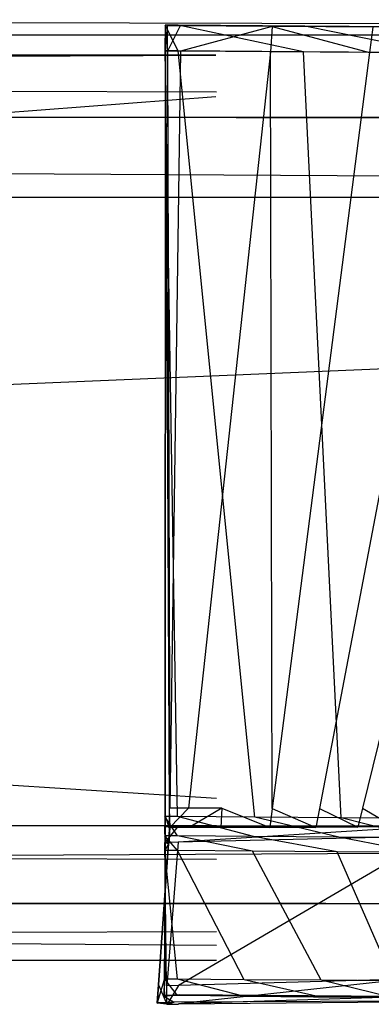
# Model space of a CAD drawing. Extents: x 0 to 0.758, y -0.237 to 0.
# Tile 14 of 20: x 0.64343 to 0.65193, y -0.23744 to -0.21363. Entities that reach past the tile are written whole.
import ezdxf

# ---------------------------------------------------------------- set-up
doc = ezdxf.new("R2010")
doc.units = 0
for name, color, linetype in [('L3_PLATTE_N_A704__0___REPLACEMT', 7, 'CONTINUOUS'), ('L4_FRONTR_N_A704__0___REPLACEMT', 7, 'CONTINUOUS'), ('L5_GRIFFR_N_A704__1___REPLACEMT', 7, 'CONTINUOUS'), ('L6_GRIFFR_N_A704__0___REPLACEMT', 7, 'CONTINUOUS')]:
    doc.layers.add(name, color=color, linetype=linetype)

msp = doc.modelspace()

# ---------------------------------------------------------------- linework, layer by layer
at = {"layer": 'L3_PLATTE_N_A704__0___REPLACEMT', "color": 254}
for points, invisible_edges in [([(0.755, -0.214, 0.398), (0.003, -0.212, 0.4), (0.003, -0.214, 0.398), (0.755, -0.214, 0.398)], 13), ([(0.003, -0.212, 0.4), (0.755, -0.214, 0.398), (0.755, -0.212, 0.4), (0.003, -0.212, 0.4)], 14), ([(0.755, -0.212, 0.39), (0.003, -0.214, 0.392), (0.003, -0.212, 0.39), (0.755, -0.212, 0.39)], 13), ([(0.003, -0.214, 0.392), (0.755, -0.212, 0.39), (0.755, -0.214, 0.392), (0.003, -0.214, 0.392)], 14), ([(0.755, -0.214, 0.398), (0.003, -0.214, 0.392), (0.755, -0.214, 0.392), (0.755, -0.214, 0.398)], 13), ([(0.003, -0.214, 0.392), (0.755, -0.214, 0.398), (0.003, -0.214, 0.398), (0.003, -0.214, 0.392)], 14)]:
    msp.add_3dface(points, dxfattribs=dict(at, invisible_edges=invisible_edges))
at = {"layer": 'L4_FRONTR_N_A704__0___REPLACEMT', "color": 8}
for points, invisible_edges in [([(0.382533, -0.216, 0.002), (0.751278, -0.217928, 0.002), (0.382533, -0.217928, 0.002), (0.382533, -0.216, 0.002)], 13), ([(0.751278, -0.217928, 0.002), (0.382533, -0.216, 0.002), (0.751278, -0.216, 0.002), (0.751278, -0.217928, 0.002)], 14), ([(0.382533, -0.216, 0.370122), (0.751278, -0.216, 0.00371), (0.382533, -0.216, 0.00371), (0.382533, -0.216, 0.370122)], 13), ([(0.751278, -0.216, 0.00371), (0.382533, -0.216, 0.370122), (0.648658, -0.216, 0.370166), (0.751278, -0.216, 0.00371)], 10), ([(0.382533, -0.216, 0.00371), (0.751278, -0.216, 0.002), (0.382533, -0.216, 0.002), (0.382533, -0.216, 0.00371)], 13), ([(0.751278, -0.216, 0.002), (0.382533, -0.216, 0.00371), (0.751278, -0.216, 0.00371), (0.751278, -0.216, 0.002)], 14), ([(0.751278, -0.216, 0.00371), (0.648658, -0.216, 0.370166), (0.6503, -0.216, 0.37041), (0.751278, -0.216, 0.00371)], 13), ([(0.751278, -0.216, 0.00371), (0.6503, -0.216, 0.37041), (0.751278, -0.216, 0.397586), (0.751278, -0.216, 0.00371)], 10), ([(0.751278, -0.216, 0.397586), (0.6503, -0.216, 0.37041), (0.653473, -0.216, 0.371372), (0.751278, -0.216, 0.397586)], 13), ([(0.751278, -0.217928, 0.002), (0.382533, -0.233345, 0.002), (0.382533, -0.217928, 0.002), (0.751278, -0.217928, 0.002)], 13), ([(0.382533, -0.233345, 0.002), (0.751278, -0.217928, 0.002), (0.751278, -0.233345, 0.002), (0.382533, -0.233345, 0.002)], 14), ([(0.751278, -0.233345, 0.002), (0.382533, -0.235, 0.002), (0.382533, -0.233345, 0.002), (0.751278, -0.233345, 0.002)], 13), ([(0.382533, -0.235, 0.002), (0.751278, -0.233345, 0.002), (0.751278, -0.235, 0.002), (0.382533, -0.235, 0.002)], 14), ([(0.751278, -0.235, 0.397586), (0.382533, -0.235, 0.00371), (0.751278, -0.235, 0.00371), (0.751278, -0.235, 0.397586)], 13), ([(0.382533, -0.235, 0.00371), (0.751278, -0.235, 0.397586), (0.648951, -0.235, 0.377192), (0.382533, -0.235, 0.00371)], 10), ([(0.382533, -0.235, 0.00371), (0.648951, -0.235, 0.377192), (0.647, -0.235, 0.377), (0.382533, -0.235, 0.00371)], 13), ([(0.382533, -0.235, 0.377), (0.382533, -0.235, 0.00371), (0.647, -0.235, 0.377), (0.382533, -0.235, 0.377)], 15), ([(0.751278, -0.235, 0.00371), (0.382533, -0.235, 0.002), (0.751278, -0.235, 0.002), (0.751278, -0.235, 0.00371)], 13), ([(0.382533, -0.235, 0.002), (0.751278, -0.235, 0.00371), (0.382533, -0.235, 0.00371), (0.382533, -0.235, 0.002)], 14), ([(0.648951, -0.235, 0.377192), (0.751278, -0.235, 0.397586), (0.650827, -0.235, 0.377761), (0.648951, -0.235, 0.377192)], 10), ([(0.650827, -0.235, 0.377761), (0.751278, -0.235, 0.397586), (0.652556, -0.235, 0.378685), (0.650827, -0.235, 0.377761)], 13)]:
    msp.add_3dface(points, dxfattribs=dict(at, invisible_edges=invisible_edges))
at = {"layer": 'L5_GRIFFR_N_A704__1___REPLACEMT', "color": 254}
for points, invisible_edges in [([(0.646949, -0.214383, 0.366831), (0.646955, -0.213764, 0.367073), (0.646949, -0.213763, 0.366603), (0.646949, -0.214383, 0.366831)], 14), ([(0.646949, -0.213763, 0.366603), (0.647256, -0.214385, 0.366867), (0.646949, -0.214383, 0.366831), (0.646949, -0.213763, 0.366603)], 13), ([(0.647256, -0.214385, 0.366867), (0.646949, -0.213763, 0.366603), (0.647256, -0.213766, 0.366639), (0.647256, -0.214385, 0.366867)], 14), ([(0.646955, -0.213764, 0.367073), (0.647256, -0.213766, 0.366639), (0.646949, -0.213763, 0.366603), (0.646955, -0.213764, 0.367073)], 13), ([(0.646955, -0.213764, 0.367073), (0.646949, -0.214383, 0.366831), (0.646954, -0.214384, 0.367296), (0.646955, -0.213764, 0.367073)], 13), ([(0.646954, -0.214384, 0.367296), (0.646999, -0.213775, 0.370947), (0.646955, -0.213764, 0.367073), (0.646954, -0.214384, 0.367296)], 14), ([(0.646999, -0.213775, 0.370947), (0.646954, -0.214384, 0.367296), (0.647001, -0.214389, 0.371158), (0.646999, -0.213775, 0.370947)], 13), ([(0.646999, -0.213775, 0.370947), (0.647262, -0.213767, 0.367109), (0.646955, -0.213764, 0.367073), (0.646999, -0.213775, 0.370947)], 13), ([(0.647256, -0.213766, 0.366639), (0.646955, -0.213764, 0.367073), (0.647262, -0.213767, 0.367109), (0.647256, -0.213766, 0.366639)], 14), ([(0.647262, -0.213767, 0.367109), (0.646999, -0.213775, 0.370947), (0.647306, -0.213777, 0.370982), (0.647262, -0.213767, 0.367109)], 14), ([(0.647001, -0.214389, 0.371158), (0.647004, -0.213776, 0.371396), (0.646999, -0.213775, 0.370947), (0.647001, -0.214389, 0.371158)], 14), ([(0.647004, -0.213776, 0.371396), (0.647306, -0.213777, 0.370982), (0.646999, -0.213775, 0.370947), (0.647004, -0.213776, 0.371396)], 13), ([(0.647004, -0.213776, 0.371396), (0.647001, -0.214389, 0.371158), (0.647006, -0.214389, 0.371608), (0.647004, -0.213776, 0.371396)], 13), ([(0.647006, -0.214389, 0.371608), (0.647311, -0.213779, 0.371432), (0.647004, -0.213776, 0.371396), (0.647006, -0.214389, 0.371608)], 13), ([(0.647306, -0.213777, 0.370982), (0.647004, -0.213776, 0.371396), (0.647311, -0.213779, 0.371432), (0.647306, -0.213777, 0.370982)], 14), ([(0.647311, -0.213779, 0.371432), (0.647006, -0.214389, 0.371608), (0.647313, -0.214391, 0.371643), (0.647311, -0.213779, 0.371432)], 14), ([(0.647256, -0.213766, 0.366639), (0.650285, -0.214409, 0.367218), (0.647256, -0.214385, 0.366867), (0.647256, -0.213766, 0.366639)], 13), ([(0.650285, -0.214409, 0.367218), (0.647256, -0.213766, 0.366639), (0.650324, -0.213789, 0.366995), (0.650285, -0.214409, 0.367218)], 14), ([(0.647262, -0.213767, 0.367109), (0.650324, -0.213789, 0.366995), (0.647256, -0.213766, 0.366639), (0.647262, -0.213767, 0.367109)], 13), ([(0.647306, -0.213777, 0.370982), (0.650246, -0.21379, 0.367455), (0.647262, -0.213767, 0.367109), (0.647306, -0.213777, 0.370982)], 13), ([(0.650324, -0.213789, 0.366995), (0.647262, -0.213767, 0.367109), (0.650246, -0.21379, 0.367455), (0.650324, -0.213789, 0.366995)], 14), ([(0.650246, -0.21379, 0.367455), (0.647306, -0.213777, 0.370982), (0.649606, -0.213795, 0.371249), (0.650246, -0.21379, 0.367455)], 14), ([(0.647311, -0.213779, 0.371432), (0.649606, -0.213795, 0.371249), (0.647306, -0.213777, 0.370982), (0.647311, -0.213779, 0.371432)], 13), ([(0.649606, -0.213795, 0.371249), (0.647311, -0.213779, 0.371432), (0.649531, -0.213796, 0.37169), (0.649606, -0.213795, 0.371249)], 14), ([(0.647313, -0.214391, 0.371643), (0.649531, -0.213796, 0.37169), (0.647311, -0.213779, 0.371432), (0.647313, -0.214391, 0.371643)], 13), ([(0.649531, -0.213796, 0.37169), (0.647313, -0.214391, 0.371643), (0.649492, -0.214408, 0.371896), (0.649531, -0.213796, 0.37169)], 14), ([(0.651888, -0.214428, 0.372563), (0.649531, -0.213796, 0.37169), (0.649492, -0.214408, 0.371896), (0.651888, -0.214428, 0.372563)], 13), ([(0.649531, -0.213796, 0.37169), (0.652118, -0.213816, 0.371949), (0.649606, -0.213795, 0.371249), (0.649531, -0.213796, 0.37169)], 13), ([(0.652118, -0.213816, 0.371949), (0.649531, -0.213796, 0.37169), (0.651967, -0.213816, 0.372368), (0.652118, -0.213816, 0.371949)], 14), ([(0.649531, -0.213796, 0.37169), (0.651888, -0.214428, 0.372563), (0.651967, -0.213816, 0.372368), (0.649531, -0.213796, 0.37169)], 14), ([(0.649606, -0.213795, 0.371249), (0.65342, -0.213816, 0.368339), (0.650246, -0.21379, 0.367455), (0.649606, -0.213795, 0.371249)], 13), ([(0.65342, -0.213816, 0.368339), (0.649606, -0.213795, 0.371249), (0.652118, -0.213816, 0.371949), (0.65342, -0.213816, 0.368339)], 14), ([(0.650246, -0.21379, 0.367455), (0.653578, -0.213816, 0.367901), (0.650324, -0.213789, 0.366995), (0.650246, -0.21379, 0.367455)], 13), ([(0.653578, -0.213816, 0.367901), (0.650246, -0.21379, 0.367455), (0.65342, -0.213816, 0.368339), (0.653578, -0.213816, 0.367901)], 14), ([(0.650324, -0.213789, 0.366995), (0.653501, -0.214435, 0.368114), (0.650285, -0.214409, 0.367218), (0.650324, -0.213789, 0.366995)], 13), ([(0.653501, -0.214435, 0.368114), (0.650324, -0.213789, 0.366995), (0.653578, -0.213816, 0.367901), (0.653501, -0.214435, 0.368114)], 14), ([(0.654147, -0.214444, 0.373583), (0.651967, -0.213816, 0.372368), (0.651888, -0.214428, 0.372563), (0.654147, -0.214444, 0.373583)], 13), ([(0.646949, -0.214383, 0.366831), (0.647244, -0.2329, 0.373665), (0.646937, -0.232898, 0.373629), (0.646949, -0.214383, 0.366831)], 13), ([(0.646947, -0.232882, 0.373985), (0.646949, -0.214383, 0.366831), (0.646937, -0.232898, 0.373629), (0.646947, -0.232882, 0.373985)], 13), ([(0.646949, -0.214383, 0.366831), (0.646947, -0.232882, 0.373985), (0.646954, -0.214384, 0.367296), (0.646949, -0.214383, 0.366831)], 14), ([(0.646954, -0.214384, 0.367296), (0.646947, -0.232882, 0.373985), (0.647045, -0.232722, 0.377459), (0.646954, -0.214384, 0.367296)], 14), ([(0.647244, -0.2329, 0.373665), (0.646949, -0.214383, 0.366831), (0.647256, -0.214385, 0.366867), (0.647244, -0.2329, 0.373665)], 14), ([(0.646954, -0.214384, 0.367296), (0.647045, -0.232722, 0.377459), (0.647001, -0.214389, 0.371158), (0.646954, -0.214384, 0.367296)], 14), ([(0.647058, -0.232701, 0.37792), (0.647001, -0.214389, 0.371158), (0.647045, -0.232722, 0.377459), (0.647058, -0.232701, 0.37792)], 13), ([(0.647001, -0.214389, 0.371158), (0.647058, -0.232701, 0.37792), (0.647006, -0.214389, 0.371608), (0.647001, -0.214389, 0.371158)], 14), ([(0.647058, -0.232701, 0.37792), (0.647313, -0.214391, 0.371643), (0.647006, -0.214389, 0.371608), (0.647058, -0.232701, 0.37792)], 13), ([(0.647313, -0.214391, 0.371643), (0.647058, -0.232701, 0.37792), (0.647513, -0.232702, 0.377969), (0.647313, -0.214391, 0.371643)], 14), ([(0.647256, -0.214385, 0.366867), (0.649109, -0.232915, 0.373881), (0.647244, -0.2329, 0.373665), (0.647256, -0.214385, 0.366867)], 13), ([(0.649109, -0.232915, 0.373881), (0.647256, -0.214385, 0.366867), (0.650285, -0.214409, 0.367218), (0.649109, -0.232915, 0.373881)], 14), ([(0.647513, -0.232702, 0.377969), (0.649492, -0.214408, 0.371896), (0.647313, -0.214391, 0.371643), (0.647513, -0.232702, 0.377969)], 13), ([(0.649492, -0.214408, 0.371896), (0.647513, -0.232702, 0.377969), (0.648317, -0.232702, 0.378057), (0.649492, -0.214408, 0.371896)], 14), ([(0.649531, -0.232704, 0.378375), (0.649492, -0.214408, 0.371896), (0.648317, -0.232702, 0.378057), (0.649531, -0.232704, 0.378375)], 14), ([(0.650285, -0.214409, 0.367218), (0.651203, -0.232932, 0.374464), (0.649109, -0.232915, 0.373881), (0.650285, -0.214409, 0.367218)], 13), ([(0.651888, -0.214428, 0.372563), (0.649492, -0.214408, 0.371896), (0.649531, -0.232704, 0.378375), (0.651888, -0.214428, 0.372563)], 14), ([(0.651888, -0.214428, 0.372563), (0.649531, -0.232704, 0.378375), (0.650675, -0.232704, 0.37886), (0.651888, -0.214428, 0.372563)], 14), ([(0.651203, -0.232932, 0.374464), (0.650285, -0.214409, 0.367218), (0.653501, -0.214435, 0.368114), (0.651203, -0.232932, 0.374464)], 14), ([(0.654147, -0.214444, 0.373583), (0.651888, -0.214428, 0.372563), (0.650675, -0.232704, 0.37886), (0.654147, -0.214444, 0.373583)], 14), ([(0.654147, -0.214444, 0.373583), (0.650675, -0.232704, 0.37886), (0.651711, -0.232699, 0.379543), (0.654147, -0.214444, 0.373583)], 14), ([(0.653501, -0.214435, 0.368114), (0.653177, -0.232946, 0.375357), (0.651203, -0.232932, 0.374464), (0.653501, -0.214435, 0.368114)], 13), ([(0.656194, -0.214447, 0.375016), (0.654147, -0.214444, 0.373583), (0.651711, -0.232699, 0.379543), (0.656194, -0.214447, 0.375016)], 14), ([(0.656194, -0.214447, 0.375016), (0.651711, -0.232699, 0.379543), (0.652612, -0.23269, 0.380386), (0.656194, -0.214447, 0.375016)], 14), ([(0.646947, -0.232882, 0.373985), (0.647046, -0.233184, 0.377617), (0.647045, -0.232722, 0.377459), (0.646947, -0.232882, 0.373985)], 14), ([(0.647045, -0.232722, 0.377459), (0.647059, -0.233162, 0.378079), (0.647058, -0.232701, 0.37792), (0.647045, -0.232722, 0.377459)], 14), ([(0.647059, -0.233162, 0.378079), (0.647045, -0.232722, 0.377459), (0.647046, -0.233184, 0.377617), (0.647059, -0.233162, 0.378079)], 13), ([(0.647059, -0.233162, 0.378079), (0.647513, -0.232702, 0.377969), (0.647058, -0.232701, 0.37792), (0.647059, -0.233162, 0.378079)], 13), ([(0.647513, -0.232702, 0.377969), (0.647059, -0.233162, 0.378079), (0.647522, -0.233162, 0.378129), (0.647513, -0.232702, 0.377969)], 14), ([(0.647522, -0.233162, 0.378129), (0.648317, -0.232702, 0.378057), (0.647513, -0.232702, 0.377969), (0.647522, -0.233162, 0.378129)], 13), ([(0.648317, -0.232702, 0.378057), (0.647522, -0.233162, 0.378129), (0.648288, -0.233162, 0.378212), (0.648317, -0.232702, 0.378057)], 14), ([(0.649472, -0.233164, 0.378521), (0.648317, -0.232702, 0.378057), (0.648288, -0.233162, 0.378212), (0.649472, -0.233164, 0.378521)], 13), ([(0.648317, -0.232702, 0.378057), (0.649472, -0.233164, 0.378521), (0.649531, -0.232704, 0.378375), (0.648317, -0.232702, 0.378057)], 14), ([(0.650588, -0.233163, 0.378993), (0.649531, -0.232704, 0.378375), (0.649472, -0.233164, 0.378521), (0.650588, -0.233163, 0.378993)], 13), ([(0.649531, -0.232704, 0.378375), (0.650588, -0.233163, 0.378993), (0.650675, -0.232704, 0.37886), (0.649531, -0.232704, 0.378375)], 14), ([(0.651599, -0.233158, 0.379657), (0.650675, -0.232704, 0.37886), (0.650588, -0.233163, 0.378993), (0.651599, -0.233158, 0.379657)], 13), ([(0.650675, -0.232704, 0.37886), (0.651599, -0.233158, 0.379657), (0.651711, -0.232699, 0.379543), (0.650675, -0.232704, 0.37886)], 14), ([(0.652477, -0.23315, 0.380476), (0.651711, -0.232699, 0.379543), (0.651599, -0.233158, 0.379657), (0.652477, -0.23315, 0.380476)], 13), ([(0.651711, -0.232699, 0.379543), (0.652477, -0.23315, 0.380476), (0.652612, -0.23269, 0.380386), (0.651711, -0.232699, 0.379543)], 14), ([(0.646946, -0.233347, 0.374153), (0.646937, -0.232898, 0.373629), (0.646936, -0.233364, 0.3738), (0.646946, -0.233347, 0.374153)], 13), ([(0.646937, -0.232898, 0.373629), (0.647243, -0.233366, 0.373836), (0.646936, -0.233364, 0.3738), (0.646937, -0.232898, 0.373629)], 13), ([(0.646937, -0.232898, 0.373629), (0.646946, -0.233347, 0.374153), (0.646947, -0.232882, 0.373985), (0.646937, -0.232898, 0.373629)], 14), ([(0.647243, -0.233366, 0.373836), (0.646937, -0.232898, 0.373629), (0.647244, -0.2329, 0.373665), (0.647243, -0.233366, 0.373836)], 14), ([(0.647046, -0.233184, 0.377617), (0.646947, -0.232882, 0.373985), (0.646946, -0.233347, 0.374153), (0.647046, -0.233184, 0.377617)], 13), ([(0.647244, -0.2329, 0.373665), (0.64908, -0.23338, 0.374049), (0.647243, -0.233366, 0.373836), (0.647244, -0.2329, 0.373665)], 13), ([(0.64908, -0.23338, 0.374049), (0.647244, -0.2329, 0.373665), (0.649109, -0.232915, 0.373881), (0.64908, -0.23338, 0.374049)], 14), ([(0.649109, -0.232915, 0.373881), (0.651146, -0.233398, 0.374624), (0.64908, -0.23338, 0.374049), (0.649109, -0.232915, 0.373881)], 13), ([(0.651146, -0.233398, 0.374624), (0.649109, -0.232915, 0.373881), (0.651203, -0.232932, 0.374464), (0.651146, -0.233398, 0.374624)], 14), ([(0.651203, -0.232932, 0.374464), (0.653093, -0.233411, 0.375504), (0.651146, -0.233398, 0.374624), (0.651203, -0.232932, 0.374464)], 13), ([(0.653093, -0.233411, 0.375504), (0.651203, -0.232932, 0.374464), (0.653177, -0.232946, 0.375357), (0.653093, -0.233411, 0.375504)], 14), ([(0.646934, -0.233525, 0.400014), (0.647256, -0.23313, 0.400014), (0.646928, -0.23313, 0.400014), (0.646934, -0.233525, 0.400014)], 13), ([(0.64693, -0.233131, 0.399696), (0.646934, -0.233525, 0.400014), (0.646928, -0.23313, 0.400014), (0.64693, -0.233131, 0.399696)], 14), ([(0.647256, -0.23313, 0.400014), (0.64693, -0.233131, 0.399696), (0.646928, -0.23313, 0.400014), (0.647256, -0.23313, 0.400014)], 14), ([(0.647554, -0.233161, 0.378717), (0.64693, -0.233131, 0.399696), (0.64726, -0.23313, 0.399696), (0.647554, -0.233161, 0.378717)], 14), ([(0.64693, -0.233131, 0.399696), (0.647256, -0.23313, 0.400014), (0.64726, -0.23313, 0.399696), (0.64693, -0.233131, 0.399696)], 13), ([(0.64693, -0.233131, 0.399696), (0.647554, -0.233161, 0.378717), (0.647056, -0.233161, 0.378662), (0.64693, -0.233131, 0.399696)], 13), ([(0.64693, -0.233131, 0.399696), (0.647056, -0.233161, 0.378662), (0.646936, -0.233526, 0.399695), (0.64693, -0.233131, 0.399696)], 14), ([(0.646934, -0.233525, 0.400014), (0.64693, -0.233131, 0.399696), (0.646936, -0.233526, 0.399695), (0.646934, -0.233525, 0.400014)], 13), ([(0.647256, -0.23313, 0.400014), (0.646934, -0.233525, 0.400014), (0.647257, -0.233524, 0.400014), (0.647256, -0.23313, 0.400014)], 14), ([(0.647056, -0.233161, 0.378662), (0.647028, -0.23355, 0.378671), (0.646936, -0.233526, 0.399695), (0.647056, -0.233161, 0.378662)], 14), ([(0.646946, -0.233347, 0.374153), (0.647023, -0.233564, 0.377752), (0.647046, -0.233184, 0.377617), (0.646946, -0.233347, 0.374153)], 14), ([(0.647031, -0.233551, 0.378088), (0.647046, -0.233184, 0.377617), (0.647023, -0.233564, 0.377752), (0.647031, -0.233551, 0.378088)], 13), ([(0.647059, -0.233162, 0.378079), (0.647028, -0.23355, 0.378671), (0.647056, -0.233161, 0.378662), (0.647059, -0.233162, 0.378079)], 14), ([(0.647028, -0.23355, 0.378671), (0.647059, -0.233162, 0.378079), (0.647031, -0.233551, 0.378088), (0.647028, -0.23355, 0.378671)], 13), ([(0.647046, -0.233184, 0.377617), (0.647031, -0.233551, 0.378088), (0.647059, -0.233162, 0.378079), (0.647046, -0.233184, 0.377617)], 14), ([(0.647056, -0.233161, 0.378662), (0.647522, -0.233162, 0.378129), (0.647059, -0.233162, 0.378079), (0.647056, -0.233161, 0.378662)], 13), ([(0.647522, -0.233162, 0.378129), (0.647056, -0.233161, 0.378662), (0.647554, -0.233161, 0.378717), (0.647522, -0.233162, 0.378129)], 14), ([(0.647257, -0.233524, 0.400014), (0.653491, -0.23312, 0.400014), (0.647256, -0.23313, 0.400014), (0.647257, -0.233524, 0.400014)], 13), ([(0.653491, -0.23312, 0.400014), (0.64726, -0.23313, 0.399696), (0.647256, -0.23313, 0.400014), (0.653491, -0.23312, 0.400014)], 14), ([(0.653491, -0.23312, 0.400014), (0.647257, -0.233524, 0.400014), (0.653427, -0.233377, 0.400014), (0.653491, -0.23312, 0.400014)], 14), ([(0.64726, -0.23313, 0.399696), (0.653491, -0.23312, 0.400014), (0.653495, -0.23312, 0.399679), (0.64726, -0.23313, 0.399696)], 13), ([(0.64726, -0.23313, 0.399696), (0.653495, -0.23312, 0.399679), (0.647554, -0.233161, 0.378717), (0.64726, -0.23313, 0.399696)], 14), ([(0.647554, -0.233161, 0.378717), (0.648288, -0.233162, 0.378212), (0.647522, -0.233162, 0.378129), (0.647554, -0.233161, 0.378717)], 13), ([(0.653495, -0.23312, 0.399679), (0.649284, -0.233163, 0.379074), (0.647554, -0.233161, 0.378717), (0.653495, -0.23312, 0.399679)], 14), ([(0.648288, -0.233162, 0.378212), (0.647554, -0.233161, 0.378717), (0.648272, -0.233162, 0.378796), (0.648288, -0.233162, 0.378212)], 14), ([(0.649284, -0.233163, 0.379074), (0.648272, -0.233162, 0.378796), (0.647554, -0.233161, 0.378717), (0.649284, -0.233163, 0.379074)], 14), ([(0.648272, -0.233162, 0.378796), (0.649472, -0.233164, 0.378521), (0.648288, -0.233162, 0.378212), (0.648272, -0.233162, 0.378796)], 13), ([(0.649472, -0.233164, 0.378521), (0.648272, -0.233162, 0.378796), (0.649284, -0.233163, 0.379074), (0.649472, -0.233164, 0.378521)], 14), ([(0.653495, -0.23312, 0.399679), (0.652681, -0.233145, 0.381724), (0.649284, -0.233163, 0.379074), (0.653495, -0.23312, 0.399679)], 14), ([(0.652681, -0.233145, 0.381724), (0.651237, -0.233158, 0.380117), (0.649284, -0.233163, 0.379074), (0.652681, -0.233145, 0.381724)], 14), ([(0.651237, -0.233158, 0.380117), (0.650312, -0.233163, 0.379509), (0.649284, -0.233163, 0.379074), (0.651237, -0.233158, 0.380117)], 14), ([(0.649284, -0.233163, 0.379074), (0.650588, -0.233163, 0.378993), (0.649472, -0.233164, 0.378521), (0.649284, -0.233163, 0.379074)], 13), ([(0.650588, -0.233163, 0.378993), (0.649284, -0.233163, 0.379074), (0.650312, -0.233163, 0.379509), (0.650588, -0.233163, 0.378993)], 14), ([(0.650312, -0.233163, 0.379509), (0.651599, -0.233158, 0.379657), (0.650588, -0.233163, 0.378993), (0.650312, -0.233163, 0.379509)], 13), ([(0.651599, -0.233158, 0.379657), (0.650312, -0.233163, 0.379509), (0.651237, -0.233158, 0.380117), (0.651599, -0.233158, 0.379657)], 14), ([(0.652681, -0.233145, 0.381724), (0.652041, -0.23315, 0.380867), (0.651237, -0.233158, 0.380117), (0.652681, -0.233145, 0.381724)], 14), ([(0.651237, -0.233158, 0.380117), (0.652477, -0.23315, 0.380476), (0.651599, -0.233158, 0.379657), (0.651237, -0.233158, 0.380117)], 13), ([(0.652477, -0.23315, 0.380476), (0.651237, -0.233158, 0.380117), (0.652041, -0.23315, 0.380867), (0.652477, -0.23315, 0.380476)], 14), ([(0.647028, -0.23355, 0.378671), (0.646783, -0.236971, 0.378175), (0.646787, -0.236972, 0.378673), (0.647028, -0.23355, 0.378671)], 13), ([(0.646783, -0.236971, 0.378175), (0.647028, -0.23355, 0.378671), (0.647031, -0.233551, 0.378088), (0.646783, -0.236971, 0.378175)], 14), ([(0.647031, -0.233551, 0.378088), (0.647023, -0.233564, 0.377752), (0.646783, -0.236971, 0.378175), (0.647031, -0.233551, 0.378088)], 14), ([(0.647023, -0.233564, 0.377752), (0.646944, -0.233704, 0.374281), (0.646783, -0.236971, 0.378175), (0.647023, -0.233564, 0.377752)], 14), ([(0.647028, -0.23355, 0.378671), (0.646787, -0.236972, 0.378673), (0.646982, -0.236997, 0.399678), (0.647028, -0.23355, 0.378671)], 14), ([(0.646985, -0.236997, 0.400014), (0.647257, -0.233524, 0.400014), (0.646934, -0.233525, 0.400014), (0.646985, -0.236997, 0.400014)], 13), ([(0.646934, -0.233525, 0.400014), (0.646982, -0.236997, 0.399678), (0.646985, -0.236997, 0.400014), (0.646934, -0.233525, 0.400014)], 13), ([(0.646982, -0.236997, 0.399678), (0.646934, -0.233525, 0.400014), (0.646936, -0.233526, 0.399695), (0.646982, -0.236997, 0.399678)], 14), ([(0.646936, -0.233364, 0.3738), (0.646944, -0.233704, 0.374281), (0.646946, -0.233347, 0.374153), (0.646936, -0.233364, 0.3738)], 14), ([(0.646944, -0.233704, 0.374281), (0.646936, -0.233364, 0.3738), (0.646936, -0.233718, 0.37393), (0.646944, -0.233704, 0.374281)], 13), ([(0.646936, -0.233364, 0.3738), (0.647243, -0.23372, 0.373966), (0.646936, -0.233718, 0.37393), (0.646936, -0.233364, 0.3738)], 13), ([(0.647243, -0.23372, 0.373966), (0.646936, -0.233364, 0.3738), (0.647243, -0.233366, 0.373836), (0.647243, -0.23372, 0.373966)], 14), ([(0.646936, -0.233526, 0.399695), (0.647028, -0.23355, 0.378671), (0.646982, -0.236997, 0.399678), (0.646936, -0.233526, 0.399695)], 14), ([(0.647023, -0.233564, 0.377752), (0.646946, -0.233347, 0.374153), (0.646944, -0.233704, 0.374281), (0.647023, -0.233564, 0.377752)], 13), ([(0.647257, -0.233524, 0.400014), (0.646985, -0.236997, 0.400014), (0.647265, -0.236989, 0.400014), (0.647257, -0.233524, 0.400014)], 14), ([(0.647243, -0.233366, 0.373836), (0.649057, -0.233734, 0.374176), (0.647243, -0.23372, 0.373966), (0.647243, -0.233366, 0.373836)], 13), ([(0.649057, -0.233734, 0.374176), (0.647243, -0.233366, 0.373836), (0.64908, -0.23338, 0.374049), (0.649057, -0.233734, 0.374176)], 14), ([(0.647265, -0.236989, 0.400014), (0.653427, -0.233377, 0.400014), (0.647257, -0.233524, 0.400014), (0.647265, -0.236989, 0.400014)], 13), ([(0.653427, -0.233377, 0.400014), (0.647265, -0.236989, 0.400014), (0.652711, -0.236838, 0.400014), (0.653427, -0.233377, 0.400014)], 14), ([(0.64908, -0.23338, 0.374049), (0.651102, -0.233751, 0.374745), (0.649057, -0.233734, 0.374176), (0.64908, -0.23338, 0.374049)], 13), ([(0.651102, -0.233751, 0.374745), (0.64908, -0.23338, 0.374049), (0.651146, -0.233398, 0.374624), (0.651102, -0.233751, 0.374745)], 14), ([(0.651146, -0.233398, 0.374624), (0.653029, -0.233765, 0.375617), (0.651102, -0.233751, 0.374745), (0.651146, -0.233398, 0.374624)], 13), ([(0.653029, -0.233765, 0.375617), (0.651146, -0.233398, 0.374624), (0.653093, -0.233411, 0.375504), (0.653029, -0.233765, 0.375617)], 14), ([(0.646944, -0.233704, 0.374281), (0.646918, -0.236846, 0.375412), (0.646783, -0.236971, 0.378175), (0.646944, -0.233704, 0.374281)], 14), ([(0.646944, -0.233704, 0.374281), (0.646936, -0.233718, 0.37393), (0.646918, -0.236846, 0.375412), (0.646944, -0.233704, 0.374281)], 14), ([(0.646936, -0.233718, 0.37393), (0.646934, -0.236831, 0.375073), (0.646918, -0.236846, 0.375412), (0.646936, -0.233718, 0.37393)], 14), ([(0.646936, -0.233718, 0.37393), (0.647241, -0.236833, 0.375109), (0.646934, -0.236831, 0.375073), (0.646936, -0.233718, 0.37393)], 13), ([(0.647241, -0.236833, 0.375109), (0.646936, -0.233718, 0.37393), (0.647243, -0.23372, 0.373966), (0.647241, -0.236833, 0.375109)], 14), ([(0.647243, -0.23372, 0.373966), (0.648859, -0.236846, 0.375297), (0.647241, -0.236833, 0.375109), (0.647243, -0.23372, 0.373966)], 13), ([(0.648859, -0.236846, 0.375297), (0.647243, -0.23372, 0.373966), (0.649057, -0.233734, 0.374176), (0.648859, -0.236846, 0.375297)], 14), ([(0.649057, -0.233734, 0.374176), (0.650715, -0.236861, 0.375813), (0.648859, -0.236846, 0.375297), (0.649057, -0.233734, 0.374176)], 13), ([(0.650715, -0.236861, 0.375813), (0.649057, -0.233734, 0.374176), (0.651102, -0.233751, 0.374745), (0.650715, -0.236861, 0.375813)], 14), ([(0.651102, -0.233751, 0.374745), (0.652465, -0.236874, 0.376604), (0.650715, -0.236861, 0.375813), (0.651102, -0.233751, 0.374745)], 13), ([(0.652465, -0.236874, 0.376604), (0.651102, -0.233751, 0.374745), (0.653029, -0.233765, 0.375617), (0.652465, -0.236874, 0.376604)], 14), ([(0.646918, -0.236846, 0.375412), (0.646751, -0.237409, 0.378186), (0.646783, -0.236971, 0.378175), (0.646918, -0.236846, 0.375412)], 14), ([(0.646918, -0.236846, 0.375412), (0.646911, -0.237252, 0.375592), (0.646751, -0.237409, 0.378186), (0.646918, -0.236846, 0.375412)], 14), ([(0.646918, -0.236846, 0.375412), (0.646934, -0.237229, 0.375219), (0.646911, -0.237252, 0.375592), (0.646918, -0.236846, 0.375412)], 13), ([(0.646934, -0.237229, 0.375219), (0.646918, -0.236846, 0.375412), (0.646934, -0.236831, 0.375073), (0.646934, -0.237229, 0.375219)], 14), ([(0.646934, -0.236831, 0.375073), (0.647241, -0.237232, 0.375255), (0.646934, -0.237229, 0.375219), (0.646934, -0.236831, 0.375073)], 13), ([(0.647241, -0.237232, 0.375255), (0.646934, -0.236831, 0.375073), (0.647241, -0.236833, 0.375109), (0.647241, -0.237232, 0.375255)], 14), ([(0.647241, -0.236833, 0.375109), (0.648834, -0.237244, 0.37544), (0.647241, -0.237232, 0.375255), (0.647241, -0.236833, 0.375109)], 13), ([(0.648834, -0.237244, 0.37544), (0.647241, -0.236833, 0.375109), (0.648859, -0.236846, 0.375297), (0.648834, -0.237244, 0.37544)], 14), ([(0.647266, -0.237433, 0.400014), (0.652711, -0.236838, 0.400014), (0.647265, -0.236989, 0.400014), (0.647266, -0.237433, 0.400014)], 13), ([(0.652711, -0.236838, 0.400014), (0.647266, -0.237433, 0.400014), (0.652629, -0.237265, 0.400014), (0.652711, -0.236838, 0.400014)], 14), ([(0.648859, -0.236846, 0.375297), (0.650666, -0.237259, 0.37595), (0.648834, -0.237244, 0.37544), (0.648859, -0.236846, 0.375297)], 13), ([(0.650666, -0.237259, 0.37595), (0.648859, -0.236846, 0.375297), (0.650715, -0.236861, 0.375813), (0.650666, -0.237259, 0.37595)], 14), ([(0.650715, -0.236861, 0.375813), (0.652392, -0.237272, 0.376731), (0.650666, -0.237259, 0.37595), (0.650715, -0.236861, 0.375813)], 13), ([(0.652392, -0.237272, 0.376731), (0.650715, -0.236861, 0.375813), (0.652465, -0.236874, 0.376604), (0.652392, -0.237272, 0.376731)], 14), ([(0.646751, -0.237409, 0.378186), (0.646787, -0.236972, 0.378673), (0.646783, -0.236971, 0.378175), (0.646751, -0.237409, 0.378186)], 14), ([(0.646787, -0.236972, 0.378673), (0.646751, -0.237409, 0.378186), (0.646756, -0.23741, 0.378684), (0.646787, -0.236972, 0.378673)], 13), ([(0.646787, -0.236972, 0.378673), (0.646756, -0.23741, 0.378684), (0.646988, -0.237441, 0.399677), (0.646787, -0.236972, 0.378673)], 14), ([(0.646787, -0.236972, 0.378673), (0.646988, -0.237441, 0.399677), (0.646982, -0.236997, 0.399678), (0.646787, -0.236972, 0.378673)], 14), ([(0.646988, -0.237441, 0.399677), (0.646985, -0.236997, 0.400014), (0.646982, -0.236997, 0.399678), (0.646988, -0.237441, 0.399677)], 14), ([(0.646992, -0.237441, 0.400014), (0.647265, -0.236989, 0.400014), (0.646985, -0.236997, 0.400014), (0.646992, -0.237441, 0.400014)], 13), ([(0.646985, -0.236997, 0.400014), (0.646988, -0.237441, 0.399677), (0.646992, -0.237441, 0.400014), (0.646985, -0.236997, 0.400014)], 13), ([(0.647265, -0.236989, 0.400014), (0.646992, -0.237441, 0.400014), (0.647266, -0.237433, 0.400014), (0.647265, -0.236989, 0.400014)], 14), ([(0.647148, -0.237388, 0.378197), (0.646751, -0.237409, 0.378186), (0.646911, -0.237252, 0.375592), (0.647148, -0.237388, 0.378197)], 14), ([(0.647148, -0.237388, 0.378197), (0.646911, -0.237252, 0.375592), (0.647304, -0.237214, 0.375663), (0.647148, -0.237388, 0.378197)], 14), ([(0.647304, -0.237214, 0.375663), (0.646911, -0.237252, 0.375592), (0.646934, -0.237229, 0.375219), (0.647304, -0.237214, 0.375663)], 14), ([(0.647304, -0.237214, 0.375663), (0.646934, -0.237229, 0.375219), (0.647241, -0.237232, 0.375255), (0.647304, -0.237214, 0.375663)], 14), ([(0.647161, -0.237389, 0.378694), (0.647148, -0.237388, 0.378197), (0.647304, -0.237214, 0.375663), (0.647161, -0.237389, 0.378694)], 14), ([(0.65733, -0.237344, 0.399708), (0.647161, -0.237389, 0.378694), (0.647304, -0.237214, 0.375663), (0.65733, -0.237344, 0.399708)], 14), ([(0.65733, -0.237344, 0.399708), (0.64727, -0.237435, 0.399677), (0.647161, -0.237389, 0.378694), (0.65733, -0.237344, 0.399708)], 14), ([(0.647304, -0.237214, 0.375663), (0.647241, -0.237232, 0.375255), (0.648834, -0.237244, 0.37544), (0.647304, -0.237214, 0.375663)], 14), ([(0.65733, -0.237344, 0.399708), (0.652629, -0.237265, 0.400014), (0.647266, -0.237433, 0.400014), (0.65733, -0.237344, 0.399708)], 13), ([(0.647266, -0.237433, 0.400014), (0.64727, -0.237435, 0.399677), (0.65733, -0.237344, 0.399708), (0.647266, -0.237433, 0.400014)], 14), ([(0.648815, -0.237248, 0.375839), (0.647304, -0.237214, 0.375663), (0.648834, -0.237244, 0.37544), (0.648815, -0.237248, 0.375839)], 14), ([(0.65053, -0.237262, 0.376325), (0.647304, -0.237214, 0.375663), (0.648815, -0.237248, 0.375839), (0.65053, -0.237262, 0.376325)], 14), ([(0.6537, -0.237278, 0.378134), (0.647304, -0.237214, 0.375663), (0.65053, -0.237262, 0.376325), (0.6537, -0.237278, 0.378134)], 14), ([(0.656062, -0.237274, 0.38094), (0.647304, -0.237214, 0.375663), (0.6537, -0.237278, 0.378134), (0.656062, -0.237274, 0.38094)], 14), ([(0.65733, -0.237344, 0.399708), (0.647304, -0.237214, 0.375663), (0.656062, -0.237274, 0.38094), (0.65733, -0.237344, 0.399708)], 14), ([(0.650666, -0.237259, 0.37595), (0.648815, -0.237248, 0.375839), (0.648834, -0.237244, 0.37544), (0.650666, -0.237259, 0.37595)], 13), ([(0.648815, -0.237248, 0.375839), (0.650666, -0.237259, 0.37595), (0.65053, -0.237262, 0.376325), (0.648815, -0.237248, 0.375839)], 14), ([(0.652392, -0.237272, 0.376731), (0.65053, -0.237262, 0.376325), (0.650666, -0.237259, 0.37595), (0.652392, -0.237272, 0.376731)], 13), ([(0.65053, -0.237262, 0.376325), (0.652392, -0.237272, 0.376731), (0.652194, -0.237275, 0.377078), (0.65053, -0.237262, 0.376325)], 14), ([(0.6537, -0.237278, 0.378134), (0.65053, -0.237262, 0.376325), (0.652194, -0.237275, 0.377078), (0.6537, -0.237278, 0.378134)], 14), ([(0.647148, -0.237388, 0.378197), (0.646756, -0.23741, 0.378684), (0.646751, -0.237409, 0.378186), (0.647148, -0.237388, 0.378197)], 13), ([(0.646756, -0.23741, 0.378684), (0.647148, -0.237388, 0.378197), (0.647161, -0.237389, 0.378694), (0.646756, -0.23741, 0.378684)], 14), ([(0.647161, -0.237389, 0.378694), (0.646988, -0.237441, 0.399677), (0.646756, -0.23741, 0.378684), (0.647161, -0.237389, 0.378694)], 13), ([(0.646988, -0.237441, 0.399677), (0.647161, -0.237389, 0.378694), (0.64727, -0.237435, 0.399677), (0.646988, -0.237441, 0.399677)], 14), ([(0.64727, -0.237435, 0.399677), (0.646992, -0.237441, 0.400014), (0.646988, -0.237441, 0.399677), (0.64727, -0.237435, 0.399677)], 13), ([(0.646992, -0.237441, 0.400014), (0.64727, -0.237435, 0.399677), (0.647266, -0.237433, 0.400014), (0.646992, -0.237441, 0.400014)], 14)]:
    msp.add_3dface(points, dxfattribs=dict(at, invisible_edges=invisible_edges))
at = {"layer": 'L6_GRIFFR_N_A704__0___REPLACEMT', "color": 254}
for points, invisible_edges in [([(0.648171, -0.214493, 0.367797), (0.381722, -0.21549, 0.368178), (0.381722, -0.214493, 0.367797), (0.648171, -0.214493, 0.367797)], 13), ([(0.381722, -0.21549, 0.368178), (0.648171, -0.214493, 0.367797), (0.648172, -0.21549, 0.368178), (0.381722, -0.21549, 0.368178)], 14), ([(0.38174, -0.21461, 0.3712), (0.648171, -0.214493, 0.367797), (0.381722, -0.214493, 0.367797), (0.38174, -0.21461, 0.3712)], 13), ([(0.648171, -0.214493, 0.367797), (0.38174, -0.21461, 0.3712), (0.648189, -0.21461, 0.3712), (0.648171, -0.214493, 0.367797)], 14), ([(0.648189, -0.215376, 0.371481), (0.38174, -0.21461, 0.3712), (0.38174, -0.215376, 0.371481), (0.648189, -0.215376, 0.371481)], 13), ([(0.38174, -0.21461, 0.3712), (0.648189, -0.215376, 0.371481), (0.648189, -0.21461, 0.3712), (0.38174, -0.21461, 0.3712)], 14), ([(0.648189, -0.232458, 0.377732), (0.38174, -0.215376, 0.371481), (0.38174, -0.232458, 0.377732), (0.648189, -0.232458, 0.377732)], 13), ([(0.38174, -0.215376, 0.371481), (0.648189, -0.232458, 0.377732), (0.648189, -0.215376, 0.371481), (0.38174, -0.215376, 0.371481)], 14), ([(0.648172, -0.21549, 0.368178), (0.381739, -0.235681, 0.375543), (0.381722, -0.21549, 0.368178), (0.648172, -0.21549, 0.368178)], 13), ([(0.381739, -0.235681, 0.375543), (0.648172, -0.21549, 0.368178), (0.648189, -0.235681, 0.375543), (0.381739, -0.235681, 0.375543)], 14), ([(0.648189, -0.233123, 0.377975), (0.38174, -0.232458, 0.377732), (0.38174, -0.233123, 0.377975), (0.648189, -0.233123, 0.377975)], 13), ([(0.38174, -0.232458, 0.377732), (0.648189, -0.233123, 0.377975), (0.648189, -0.232458, 0.377732), (0.38174, -0.232458, 0.377732)], 14), ([(0.648189, -0.233931, 0.379666), (0.38174, -0.233123, 0.379633), (0.38174, -0.233931, 0.379666), (0.648189, -0.233931, 0.379666)], 13), ([(0.38174, -0.233123, 0.379633), (0.648189, -0.233931, 0.379666), (0.648189, -0.233123, 0.379633), (0.38174, -0.233123, 0.379633)], 14), ([(0.38174, -0.233123, 0.379633), (0.648189, -0.233123, 0.377975), (0.38174, -0.233123, 0.377975), (0.38174, -0.233123, 0.379633)], 13), ([(0.648189, -0.233123, 0.377975), (0.38174, -0.233123, 0.379633), (0.648189, -0.233123, 0.379633), (0.648189, -0.233123, 0.377975)], 14), ([(0.648189, -0.236009, 0.379748), (0.38174, -0.233931, 0.379666), (0.38174, -0.236009, 0.379748), (0.648189, -0.236009, 0.379748)], 13), ([(0.38174, -0.233931, 0.379666), (0.648189, -0.236009, 0.379748), (0.648189, -0.233931, 0.379666), (0.38174, -0.233931, 0.379666)], 14), ([(0.648189, -0.235681, 0.375543), (0.38174, -0.236375, 0.375809), (0.381739, -0.235681, 0.375543), (0.648189, -0.235681, 0.375543)], 13), ([(0.38174, -0.236375, 0.375809), (0.648189, -0.235681, 0.375543), (0.648189, -0.236375, 0.375809), (0.38174, -0.236375, 0.375809)], 14), ([(0.648189, -0.236375, 0.379763), (0.38174, -0.236009, 0.379748), (0.38174, -0.236375, 0.379763), (0.648189, -0.236375, 0.379763)], 13), ([(0.38174, -0.236009, 0.379748), (0.648189, -0.236375, 0.379763), (0.648189, -0.236009, 0.379748), (0.38174, -0.236009, 0.379748)], 14), ([(0.648189, -0.236375, 0.376524), (0.38174, -0.236375, 0.375809), (0.648189, -0.236375, 0.375809), (0.648189, -0.236375, 0.376524)], 13), ([(0.38174, -0.236375, 0.375809), (0.648189, -0.236375, 0.376524), (0.38174, -0.236375, 0.376524), (0.38174, -0.236375, 0.375809)], 14), ([(0.648189, -0.236375, 0.379763), (0.38174, -0.236375, 0.379145), (0.648189, -0.236375, 0.379145), (0.648189, -0.236375, 0.379763)], 13), ([(0.38174, -0.236375, 0.379145), (0.648189, -0.236375, 0.379763), (0.38174, -0.236375, 0.379763), (0.38174, -0.236375, 0.379145)], 14), ([(0.648189, -0.236375, 0.379145), (0.38174, -0.236375, 0.376524), (0.648189, -0.236375, 0.376524), (0.648189, -0.236375, 0.379145)], 13), ([(0.38174, -0.236375, 0.376524), (0.648189, -0.236375, 0.379145), (0.38174, -0.236375, 0.379145), (0.38174, -0.236375, 0.376524)], 14)]:
    msp.add_3dface(points, dxfattribs=dict(at, invisible_edges=invisible_edges))

doc.saveas('drawing.dxf')
